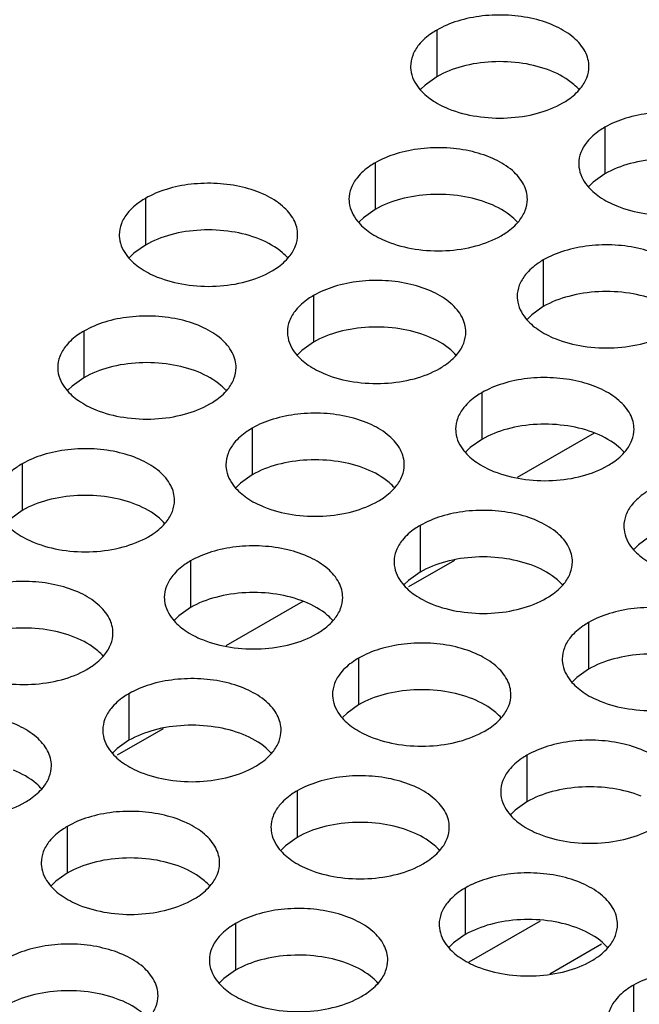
# Model space of a CAD drawing. Header units: inches. Extents: x 0 to 34, y 0 to 22.
# Tile 121 of 155: x 16.908 to 17.082, y 19.734 to 20.01. Entities that reach past the tile are written whole.
import ezdxf

# ---------------------------------------------------------------- set-up
doc = ezdxf.new("R2010")
doc.units = ezdxf.units.IN
doc.header["$LTSCALE"] = 1.87
doc.header["$MEASUREMENT"] = 0
doc.layers.get('0').update_dxf_attribs({"linetype": 'CONTINUOUS'})
doc.layers.add('02___PRT_ALL_AXES', color=7, linetype='CONTINUOUS')

msp = doc.modelspace()

# ---------------------------------------------------------------- linework, layer by layer
at = {"color": 3, "linetype": 'CONTINUOUS'}
for p, q in [((17.0693, 19.89384), (17.04767, 19.88136)), ((16.98765, 19.8467), (16.96602, 19.83421))]:
    msp.add_line(p, q, dxfattribs=at)
at = {"color": 7, "linetype": 'CONTINUOUS'}
for p, q in [((17.03015, 19.85818), (17.01727, 19.85073)), ((16.94851, 19.81103), (16.93562, 19.80359)), ((17.03422, 19.74567), (17.05422, 19.75722)), ((17.05683, 19.7424), (17.07138, 19.7508))]:
    msp.add_line(p, q, dxfattribs=at)
at = {"layer": '02___PRT_ALL_AXES', "color": 7, "linetype": 'CONTINUOUS'}
for p, q in [((17.02514, 20.00673), (17.02514, 19.99367)), ((17.02514, 19.99367), (17.02189, 19.99135)), ((17.02189, 19.99135), (17.02067, 19.99016)), ((17.07228, 19.97952), (17.07228, 19.96645)), ((17.00789, 19.96955), (17.00789, 19.95649)), ((17.07228, 19.96645), (17.06903, 19.96414)), ((17.06903, 19.96414), (17.06781, 19.96295)), ((16.94349, 19.95959), (16.94349, 19.94653)), ((17.00789, 19.95649), (17.00463, 19.95417)), ((17.00463, 19.95417), (17.00342, 19.95298)), ((16.94349, 19.94653), (16.94024, 19.94421)), ((16.94024, 19.94421), (16.93902, 19.94302)), ((17.05503, 19.94233), (17.05503, 19.92927)), ((16.99063, 19.93237), (16.99063, 19.91931)), ((17.05503, 19.92927), (17.05177, 19.92695)), ((17.05177, 19.92695), (17.05056, 19.92576)), ((16.92624, 19.92241), (16.92624, 19.90935)), ((16.99063, 19.91931), (16.98738, 19.91699)), ((16.98738, 19.91699), (16.98617, 19.9158)), ((16.92298, 19.90703), (16.92177, 19.90584)), ((16.92624, 19.90935), (16.92298, 19.90703)), ((17.03777, 19.90515), (17.03777, 19.89209)), ((16.97338, 19.89519), (16.97338, 19.88213)), ((17.03777, 19.89209), (17.03452, 19.88977)), ((17.03452, 19.88977), (17.03331, 19.88858)), ((16.90898, 19.88523), (16.90898, 19.87217)), ((16.97338, 19.88213), (16.97012, 19.87981)), ((16.97012, 19.87981), (16.96891, 19.87862)), ((16.90898, 19.87217), (16.90573, 19.86985)), ((17.02052, 19.86797), (17.02052, 19.85491)), ((17.08491, 19.86487), (17.08166, 19.86256)), ((17.08166, 19.86256), (17.08045, 19.86136)), ((16.95612, 19.85801), (16.95612, 19.84495)), ((17.02052, 19.85491), (17.01726, 19.85259)), ((17.01726, 19.85259), (17.01605, 19.8514)), ((16.95612, 19.84495), (16.95287, 19.84263)), ((16.95287, 19.84263), (16.95166, 19.84144)), ((17.06766, 19.84075), (17.06766, 19.82769)), ((17.00326, 19.83079), (17.00326, 19.81773)), ((17.06766, 19.82769), (17.0644, 19.82537)), ((17.0644, 19.82537), (17.06319, 19.82418)), ((16.93887, 19.82083), (16.93887, 19.80777)), ((17.00326, 19.81773), (17.00001, 19.81541)), ((17.00001, 19.81541), (16.9988, 19.81422)), ((16.93887, 19.80777), (16.93561, 19.80545)), ((16.93561, 19.80545), (16.9344, 19.80426)), ((17.0504, 19.80357), (17.0504, 19.79051)), ((16.98601, 19.79361), (16.98601, 19.78055)), ((17.04715, 19.78819), (17.04594, 19.787)), ((17.0504, 19.79051), (17.04715, 19.78819)), ((16.92161, 19.78365), (16.92161, 19.77059)), ((16.98601, 19.78055), (16.98275, 19.77823)), ((16.98275, 19.77823), (16.98154, 19.77704)), ((16.92161, 19.77059), (16.91836, 19.76827)), ((16.91836, 19.76827), (16.91715, 19.76708)), ((17.03315, 19.76639), (17.03315, 19.75333)), ((16.96875, 19.75643), (16.96875, 19.74337)), ((17.03315, 19.75333), (17.02989, 19.75101)), ((17.02989, 19.75101), (17.02868, 19.74982)), ((16.96875, 19.74337), (16.9655, 19.74105)), ((16.9655, 19.74105), (16.96429, 19.73986)), ((17.08029, 19.73917), (17.08029, 19.72611))]:
    msp.add_line(p, q, dxfattribs=at)
at = {"layer": '02___PRT_ALL_AXES', "color": 3, "linetype": 'CONTINUOUS'}
for points, knots in [([(17.06782, 19.99652), (17.06782, 19.99723), (17.06763, 19.99869), (17.06648, 20.0016), (17.06355, 20.00496), (17.05853, 20.00801), (17.05227, 20.01011), (17.04524, 20.0111), (17.03801, 20.0109), (17.03118, 20.00953), (17.02699, 20.0078), (17.02514, 20.00673)], [0, 0, 0, 0, 0.042883, 0.087524, 0.186914, 0.304219, 0.43794, 0.582356, 0.729558, 0.871282, 1, 1, 1, 1]), ([(17.02514, 20.00673), (17.02464, 20.00644), (17.02281, 20.0053), (17.02115, 20.00386), (17.02016, 20.00263)], [0, 0, 0, 0, 0.268123, 1, 1, 1, 1]), ([(17.02016, 20.00263), (17.01944, 20.00173), (17.01826, 19.99982), (17.01782, 19.99759), (17.01782, 19.99654)], [0, 0, 0, 0, 0.520681, 1, 1, 1, 1]), ([(17.01782, 19.99654), (17.01782, 19.99622), (17.01789, 19.99493), (17.01826, 19.99367), (17.01867, 19.99279)], [0, 0, 0, 0, 0.245663, 1, 1, 1, 1]), ([(17.06548, 19.99043), (17.0662, 19.99132), (17.06737, 19.99324), (17.06782, 19.99546), (17.06782, 19.99652)], [0, 0, 0, 0, 0.520681, 1, 1, 1, 1]), ([(17.01867, 19.99279), (17.01906, 19.99195), (17.02044, 19.98981), (17.02375, 19.98694), (17.0268, 19.98538), (17.02848, 19.9847)], [0, 0, 0, 0, 0.215502, 0.580331, 1, 1, 1, 1]), ([(17.0605, 19.98632), (17.061, 19.98661), (17.06282, 19.98776), (17.06448, 19.9892), (17.06548, 19.99043)], [0, 0, 0, 0, 0.268123, 1, 1, 1, 1]), ([(17.02848, 19.9847), (17.031, 19.98368), (17.03648, 19.98227), (17.04495, 19.98186), (17.05319, 19.98308), (17.05828, 19.98504), (17.0605, 19.98632)], [0, 0, 0, 0, 0.247189, 0.509885, 0.767301, 1, 1, 1, 1]), ([(17.11496, 19.9693), (17.11496, 19.97001), (17.11477, 19.97147), (17.11362, 19.97438), (17.11069, 19.97774), (17.10567, 19.98079), (17.09941, 19.98289), (17.09238, 19.98388), (17.08515, 19.98368), (17.07832, 19.98231), (17.07413, 19.98058), (17.07228, 19.97952)], [0, 0, 0, 0, 0.042883, 0.087524, 0.186914, 0.304219, 0.43794, 0.582356, 0.729558, 0.871282, 1, 1, 1, 1]), ([(17.07228, 19.97952), (17.07178, 19.97923), (17.06995, 19.97808), (17.06829, 19.97664), (17.0673, 19.97541)], [0, 0, 0, 0, 0.268123, 1, 1, 1, 1]), ([(17.05056, 19.95934), (17.05056, 19.96005), (17.05037, 19.96151), (17.04922, 19.96442), (17.0463, 19.96778), (17.04128, 19.97083), (17.03501, 19.97293), (17.02798, 19.97391), (17.02076, 19.97372), (17.01393, 19.97235), (17.00974, 19.97062), (17.00789, 19.96955)], [0, 0, 0, 0, 0.042883, 0.087524, 0.186914, 0.304219, 0.43794, 0.582356, 0.729558, 0.871282, 1, 1, 1, 1]), ([(17.0673, 19.97541), (17.06658, 19.97452), (17.0654, 19.9726), (17.06496, 19.97038), (17.06496, 19.96932)], [0, 0, 0, 0, 0.520681, 1, 1, 1, 1]), ([(17.00789, 19.96955), (17.00738, 19.96926), (17.00556, 19.96812), (17.0039, 19.96667), (17.00291, 19.96545)], [0, 0, 0, 0, 0.268123, 1, 1, 1, 1]), ([(17.06496, 19.96932), (17.06496, 19.969), (17.06503, 19.96772), (17.0654, 19.96645), (17.06581, 19.96557)], [0, 0, 0, 0, 0.245663, 1, 1, 1, 1]), ([(17.00291, 19.96545), (17.00218, 19.96455), (17.00101, 19.96264), (17.00056, 19.96041), (17.00056, 19.95936)], [0, 0, 0, 0, 0.520681, 1, 1, 1, 1]), ([(17.06581, 19.96557), (17.0662, 19.96473), (17.06758, 19.9626), (17.07089, 19.95972), (17.07394, 19.95816), (17.07562, 19.95748)], [0, 0, 0, 0, 0.215502, 0.580331, 1, 1, 1, 1]), ([(16.98617, 19.94937), (16.98617, 19.95009), (16.98598, 19.95155), (16.98483, 19.95446), (16.9819, 19.95782), (16.97688, 19.96087), (16.97062, 19.96297), (16.96359, 19.96395), (16.95636, 19.96376), (16.94953, 19.96239), (16.94534, 19.96066), (16.94349, 19.95959)], [0, 0, 0, 0, 0.042883, 0.087524, 0.186914, 0.304219, 0.43794, 0.582356, 0.729558, 0.871282, 1, 1, 1, 1]), ([(16.94349, 19.95959), (16.94299, 19.9593), (16.94116, 19.95815), (16.9395, 19.95671), (16.93851, 19.95548)], [0, 0, 0, 0, 0.268123, 1, 1, 1, 1]), ([(17.00056, 19.95936), (17.00056, 19.95904), (17.00064, 19.95775), (17.00101, 19.95649), (17.00141, 19.95561)], [0, 0, 0, 0, 0.245663, 1, 1, 1, 1]), ([(17.04822, 19.95325), (17.04894, 19.95414), (17.05012, 19.95606), (17.05056, 19.95828), (17.05056, 19.95934)], [0, 0, 0, 0, 0.520681, 1, 1, 1, 1]), ([(17.07562, 19.95748), (17.07814, 19.95647), (17.08362, 19.95506), (17.09209, 19.95465), (17.10033, 19.95587), (17.10542, 19.95782), (17.10764, 19.9591)], [0, 0, 0, 0, 0.247189, 0.509885, 0.767301, 1, 1, 1, 1]), ([(16.93851, 19.95548), (16.93779, 19.95459), (16.93661, 19.95267), (16.93617, 19.95045), (16.93617, 19.94939)], [0, 0, 0, 0, 0.520681, 1, 1, 1, 1]), ([(17.00141, 19.95561), (17.00181, 19.95477), (17.00319, 19.95263), (17.0065, 19.94976), (17.00954, 19.9482), (17.01122, 19.94752)], [0, 0, 0, 0, 0.215502, 0.580331, 1, 1, 1, 1]), ([(17.04324, 19.94914), (17.04374, 19.94943), (17.04557, 19.95058), (17.04723, 19.95202), (17.04822, 19.95325)], [0, 0, 0, 0, 0.268123, 1, 1, 1, 1]), ([(16.93617, 19.94939), (16.93617, 19.94908), (16.93624, 19.94779), (16.93661, 19.94653), (16.93702, 19.94565)], [0, 0, 0, 0, 0.245663, 1, 1, 1, 1]), ([(16.98383, 19.94328), (16.98455, 19.94418), (16.98572, 19.94609), (16.98617, 19.94832), (16.98617, 19.94937)], [0, 0, 0, 0, 0.520681, 1, 1, 1, 1]), ([(17.01122, 19.94752), (17.01374, 19.9465), (17.01922, 19.94509), (17.0277, 19.94468), (17.03593, 19.9459), (17.04103, 19.94786), (17.04324, 19.94914)], [0, 0, 0, 0, 0.247189, 0.509885, 0.767301, 1, 1, 1, 1]), ([(16.93702, 19.94565), (16.93741, 19.9448), (16.93879, 19.94267), (16.9421, 19.9398), (16.94515, 19.93824), (16.94683, 19.93756)], [0, 0, 0, 0, 0.215502, 0.580331, 1, 1, 1, 1]), ([(17.0977, 19.93212), (17.0977, 19.93283), (17.09751, 19.93429), (17.09636, 19.9372), (17.09344, 19.94056), (17.08842, 19.94361), (17.08215, 19.94571), (17.07512, 19.9467), (17.0679, 19.9465), (17.06107, 19.94513), (17.05688, 19.9434), (17.05503, 19.94233)], [0, 0, 0, 0, 0.042883, 0.087524, 0.186914, 0.304219, 0.43794, 0.582356, 0.729558, 0.871282, 1, 1, 1, 1]), ([(16.97885, 19.93918), (16.97935, 19.93947), (16.98117, 19.94061), (16.98283, 19.94206), (16.98383, 19.94328)], [0, 0, 0, 0, 0.268123, 1, 1, 1, 1]), ([(17.05503, 19.94233), (17.05452, 19.94205), (17.0527, 19.9409), (17.05104, 19.93946), (17.05005, 19.93823)], [0, 0, 0, 0, 0.268123, 1, 1, 1, 1]), ([(16.94683, 19.93756), (16.94935, 19.93654), (16.95483, 19.93513), (16.9633, 19.93472), (16.97154, 19.93594), (16.97663, 19.9379), (16.97885, 19.93918)], [0, 0, 0, 0, 0.247189, 0.509885, 0.767301, 1, 1, 1, 1]), ([(17.05005, 19.93823), (17.04932, 19.93733), (17.04815, 19.93542), (17.0477, 19.9332), (17.0477, 19.93214)], [0, 0, 0, 0, 0.520681, 1, 1, 1, 1]), ([(17.03331, 19.92216), (17.03331, 19.92287), (17.03312, 19.92433), (17.03197, 19.92724), (17.02904, 19.9306), (17.02402, 19.93365), (17.01776, 19.93575), (17.01073, 19.93673), (17.0035, 19.93654), (16.99667, 19.93517), (16.99248, 19.93344), (16.99063, 19.93237)], [0, 0, 0, 0, 0.042883, 0.087524, 0.186914, 0.304219, 0.43794, 0.582356, 0.729558, 0.871282, 1, 1, 1, 1]), ([(16.99063, 19.93237), (16.99013, 19.93208), (16.9883, 19.93094), (16.98664, 19.92949), (16.98565, 19.92827)], [0, 0, 0, 0, 0.268123, 1, 1, 1, 1]), ([(17.0477, 19.93214), (17.0477, 19.93182), (17.04778, 19.93054), (17.04815, 19.92927), (17.04856, 19.92839)], [0, 0, 0, 0, 0.245663, 1, 1, 1, 1]), ([(16.96891, 19.91219), (16.96891, 19.9129), (16.96872, 19.91436), (16.96757, 19.91728), (16.96465, 19.92064), (16.95963, 19.92369), (16.95336, 19.92579), (16.94633, 19.92677), (16.93911, 19.92657), (16.93228, 19.92521), (16.92809, 19.92348), (16.92624, 19.92241)], [0, 0, 0, 0, 0.042883, 0.087524, 0.186914, 0.304219, 0.43794, 0.582356, 0.729558, 0.871282, 1, 1, 1, 1]), ([(16.98565, 19.92827), (16.98493, 19.92737), (16.98375, 19.92546), (16.98331, 19.92323), (16.98331, 19.92217)], [0, 0, 0, 0, 0.520681, 1, 1, 1, 1]), ([(17.04856, 19.92839), (17.04895, 19.92755), (17.05033, 19.92542), (17.05364, 19.92254), (17.05668, 19.92098), (17.05836, 19.9203)], [0, 0, 0, 0, 0.215502, 0.580331, 1, 1, 1, 1]), ([(16.92624, 19.92241), (16.92573, 19.92212), (16.92391, 19.92097), (16.92225, 19.91953), (16.92126, 19.9183)], [0, 0, 0, 0, 0.268123, 1, 1, 1, 1]), ([(16.98331, 19.92217), (16.98331, 19.92186), (16.98338, 19.92057), (16.98375, 19.91931), (16.98416, 19.91843)], [0, 0, 0, 0, 0.245663, 1, 1, 1, 1]), ([(17.03097, 19.91606), (17.03169, 19.91696), (17.03286, 19.91887), (17.03331, 19.9211), (17.03331, 19.92216)], [0, 0, 0, 0, 0.520681, 1, 1, 1, 1]), ([(17.05836, 19.9203), (17.06088, 19.91929), (17.06636, 19.91787), (17.07484, 19.91747), (17.08307, 19.91868), (17.08817, 19.92064), (17.09038, 19.92192)], [0, 0, 0, 0, 0.247189, 0.509885, 0.767301, 1, 1, 1, 1]), ([(16.92126, 19.9183), (16.92053, 19.91741), (16.91936, 19.91549), (16.91891, 19.91327), (16.91891, 19.91221)], [0, 0, 0, 0, 0.520681, 1, 1, 1, 1]), ([(16.98416, 19.91843), (16.98455, 19.91758), (16.98593, 19.91545), (16.98924, 19.91258), (16.99229, 19.91102), (16.99397, 19.91034)], [0, 0, 0, 0, 0.215502, 0.580331, 1, 1, 1, 1]), ([(17.02599, 19.91196), (17.02649, 19.91225), (17.02831, 19.9134), (17.02997, 19.91484), (17.03097, 19.91606)], [0, 0, 0, 0, 0.268123, 1, 1, 1, 1]), ([(16.91891, 19.91221), (16.91891, 19.9119), (16.91899, 19.91061), (16.91936, 19.90935), (16.91977, 19.90847)], [0, 0, 0, 0, 0.245663, 1, 1, 1, 1]), ([(16.96657, 19.9061), (16.96729, 19.907), (16.96847, 19.90891), (16.96891, 19.91113), (16.96891, 19.91219)], [0, 0, 0, 0, 0.520681, 1, 1, 1, 1]), ([(16.99397, 19.91034), (16.99649, 19.90932), (17.00197, 19.90791), (17.01044, 19.9075), (17.01868, 19.90872), (17.02377, 19.91068), (17.02599, 19.91196)], [0, 0, 0, 0, 0.247189, 0.509885, 0.767301, 1, 1, 1, 1]), ([(16.91977, 19.90847), (16.92016, 19.90762), (16.92154, 19.90549), (16.92485, 19.90262), (16.92789, 19.90106), (16.92957, 19.90038)], [0, 0, 0, 0, 0.215502, 0.580331, 1, 1, 1, 1]), ([(17.08045, 19.89494), (17.08045, 19.89565), (17.08026, 19.89711), (17.07911, 19.90002), (17.07618, 19.90338), (17.07116, 19.90643), (17.0649, 19.90853), (17.05787, 19.90952), (17.05064, 19.90932), (17.04381, 19.90795), (17.03962, 19.90622), (17.03777, 19.90515)], [0, 0, 0, 0, 0.042883, 0.087524, 0.186914, 0.304219, 0.43794, 0.582356, 0.729558, 0.871282, 1, 1, 1, 1]), ([(16.96159, 19.902), (16.96209, 19.90229), (16.96392, 19.90343), (16.96558, 19.90487), (16.96657, 19.9061)], [0, 0, 0, 0, 0.268123, 1, 1, 1, 1]), ([(17.03777, 19.90515), (17.03727, 19.90486), (17.03544, 19.90372), (17.03378, 19.90228), (17.03279, 19.90105)], [0, 0, 0, 0, 0.268123, 1, 1, 1, 1]), ([(16.92957, 19.90038), (16.93209, 19.89936), (16.93757, 19.89795), (16.94605, 19.89754), (16.95428, 19.89876), (16.95938, 19.90072), (16.96159, 19.902)], [0, 0, 0, 0, 0.247189, 0.509885, 0.767301, 1, 1, 1, 1]), ([(17.01605, 19.88497), (17.01605, 19.88569), (17.01586, 19.88715), (17.01471, 19.89006), (17.01179, 19.89342), (17.00677, 19.89647), (17.0005, 19.89857), (16.99347, 19.89955), (16.98625, 19.89936), (16.97942, 19.89799), (16.97523, 19.89626), (16.97338, 19.89519)], [0, 0, 0, 0, 0.042883, 0.087524, 0.186914, 0.304219, 0.43794, 0.582356, 0.729558, 0.871282, 1, 1, 1, 1]), ([(17.03279, 19.90105), (17.03207, 19.90015), (17.03089, 19.89824), (17.03045, 19.89601), (17.03045, 19.89496)], [0, 0, 0, 0, 0.520681, 1, 1, 1, 1]), ([(16.97338, 19.89519), (16.97287, 19.8949), (16.97105, 19.89375), (16.96939, 19.89231), (16.9684, 19.89108)], [0, 0, 0, 0, 0.268123, 1, 1, 1, 1]), ([(17.03045, 19.89496), (17.03045, 19.89464), (17.03052, 19.89335), (17.03089, 19.89209), (17.0313, 19.89121)], [0, 0, 0, 0, 0.245663, 1, 1, 1, 1]), ([(17.07811, 19.88885), (17.07883, 19.88974), (17.08, 19.89166), (17.08045, 19.89388), (17.08045, 19.89494)], [0, 0, 0, 0, 0.520681, 1, 1, 1, 1]), ([(16.9684, 19.89108), (16.96767, 19.89019), (16.9665, 19.88827), (16.96606, 19.88605), (16.96605, 19.88499)], [0, 0, 0, 0, 0.520681, 1, 1, 1, 1]), ([(17.0313, 19.89121), (17.03169, 19.89037), (17.03307, 19.88823), (17.03638, 19.88536), (17.03943, 19.8838), (17.04111, 19.88312)], [0, 0, 0, 0, 0.215502, 0.580331, 1, 1, 1, 1]), ([(16.95166, 19.87501), (16.95166, 19.87572), (16.95147, 19.87718), (16.95032, 19.88009), (16.94739, 19.88346), (16.94237, 19.8865), (16.93611, 19.8886), (16.92908, 19.88959), (16.92185, 19.88939), (16.91502, 19.88803), (16.91083, 19.8863), (16.90898, 19.88523)], [0, 0, 0, 0, 0.042883, 0.087524, 0.186914, 0.304219, 0.43794, 0.582356, 0.729558, 0.871282, 1, 1, 1, 1]), ([(17.07313, 19.88474), (17.07363, 19.88503), (17.07545, 19.88618), (17.07711, 19.88762), (17.07811, 19.88885)], [0, 0, 0, 0, 0.268123, 1, 1, 1, 1]), ([(16.90898, 19.88523), (16.90848, 19.88494), (16.90665, 19.88379), (16.90499, 19.88235), (16.904, 19.88112)], [0, 0, 0, 0, 0.268123, 1, 1, 1, 1]), ([(16.96605, 19.88499), (16.96605, 19.88468), (16.96613, 19.88339), (16.9665, 19.88213), (16.96691, 19.88125)], [0, 0, 0, 0, 0.245663, 1, 1, 1, 1]), ([(17.01371, 19.87888), (17.01443, 19.87978), (17.01561, 19.88169), (17.01605, 19.88392), (17.01605, 19.88497)], [0, 0, 0, 0, 0.520681, 1, 1, 1, 1]), ([(17.04111, 19.88312), (17.04363, 19.8821), (17.04911, 19.88069), (17.05758, 19.88028), (17.06582, 19.8815), (17.07091, 19.88346), (17.07313, 19.88474)], [0, 0, 0, 0, 0.247189, 0.509885, 0.767301, 1, 1, 1, 1]), ([(16.96691, 19.88125), (16.9673, 19.8804), (16.96868, 19.87827), (16.97199, 19.8754), (16.97503, 19.87384), (16.97671, 19.87316)], [0, 0, 0, 0, 0.215502, 0.580331, 1, 1, 1, 1]), ([(17.00873, 19.87478), (17.00923, 19.87507), (17.01106, 19.87621), (17.01272, 19.87766), (17.01371, 19.87888)], [0, 0, 0, 0, 0.268123, 1, 1, 1, 1]), ([(17.08491, 19.87794), (17.08441, 19.87765), (17.08258, 19.8765), (17.08092, 19.87506), (17.07993, 19.87383)], [0, 0, 0, 0, 0.268123, 1, 1, 1, 1]), ([(16.94932, 19.86892), (16.95004, 19.86982), (16.95121, 19.87173), (16.95166, 19.87395), (16.95166, 19.87501)], [0, 0, 0, 0, 0.520681, 1, 1, 1, 1]), ([(16.97671, 19.87316), (16.97923, 19.87214), (16.98472, 19.87073), (16.99319, 19.87032), (17.00142, 19.87154), (17.00652, 19.8735), (17.00873, 19.87478)], [0, 0, 0, 0, 0.247189, 0.509885, 0.767301, 1, 1, 1, 1]), ([(17.07993, 19.87383), (17.07921, 19.87294), (17.07803, 19.87102), (17.07759, 19.8688), (17.07759, 19.86774)], [0, 0, 0, 0, 0.520681, 1, 1, 1, 1]), ([(16.90251, 19.87129), (16.9029, 19.87044), (16.90428, 19.86831), (16.90759, 19.86544), (16.91064, 19.86388), (16.91232, 19.8632)], [0, 0, 0, 0, 0.215502, 0.580331, 1, 1, 1, 1]), ([(17.06319, 19.85776), (17.06319, 19.85847), (17.06301, 19.85993), (17.06185, 19.86284), (17.05893, 19.8662), (17.05391, 19.86925), (17.04764, 19.87135), (17.04062, 19.87233), (17.03339, 19.87214), (17.02656, 19.87077), (17.02237, 19.86904), (17.02052, 19.86797)], [0, 0, 0, 0, 0.042883, 0.087524, 0.186914, 0.304219, 0.43794, 0.582356, 0.729558, 0.871282, 1, 1, 1, 1]), ([(16.94434, 19.86481), (16.94484, 19.8651), (16.94666, 19.86625), (16.94832, 19.86769), (16.94932, 19.86892)], [0, 0, 0, 0, 0.268123, 1, 1, 1, 1]), ([(17.02052, 19.86797), (17.02002, 19.86768), (17.01819, 19.86654), (17.01653, 19.86509), (17.01554, 19.86387)], [0, 0, 0, 0, 0.268123, 1, 1, 1, 1]), ([(17.07759, 19.86774), (17.07759, 19.86742), (17.07766, 19.86614), (17.07803, 19.86487), (17.07844, 19.86399)], [0, 0, 0, 0, 0.245663, 1, 1, 1, 1]), ([(16.91232, 19.8632), (16.91484, 19.86218), (16.92032, 19.86077), (16.92879, 19.86036), (16.93703, 19.86158), (16.94212, 19.86354), (16.94434, 19.86481)], [0, 0, 0, 0, 0.247189, 0.509885, 0.767301, 1, 1, 1, 1]), ([(17.01554, 19.86387), (17.01481, 19.86297), (17.01364, 19.86106), (17.0132, 19.85883), (17.0132, 19.85778)], [0, 0, 0, 0, 0.520681, 1, 1, 1, 1]), ([(17.07844, 19.86399), (17.07883, 19.86315), (17.08021, 19.86102), (17.08352, 19.85814), (17.08657, 19.85658), (17.08825, 19.8559)], [0, 0, 0, 0, 0.215502, 0.580331, 1, 1, 1, 1]), ([(16.9988, 19.84779), (16.9988, 19.84851), (16.99861, 19.84997), (16.99746, 19.85288), (16.99454, 19.85624), (16.98951, 19.85929), (16.98325, 19.86139), (16.97622, 19.86237), (16.96899, 19.86218), (16.96216, 19.86081), (16.95797, 19.85908), (16.95612, 19.85801)], [0, 0, 0, 0, 0.042883, 0.087524, 0.186914, 0.304219, 0.43794, 0.582356, 0.729558, 0.871282, 1, 1, 1, 1]), ([(16.95612, 19.85801), (16.95562, 19.85772), (16.95379, 19.85657), (16.95213, 19.85513), (16.95114, 19.8539)], [0, 0, 0, 0, 0.268123, 1, 1, 1, 1]), ([(17.0132, 19.85778), (17.01319, 19.85746), (17.01327, 19.85617), (17.01364, 19.85491), (17.01405, 19.85403)], [0, 0, 0, 0, 0.245663, 1, 1, 1, 1]), ([(17.06085, 19.85167), (17.06157, 19.85256), (17.06275, 19.85448), (17.06319, 19.8567), (17.06319, 19.85776)], [0, 0, 0, 0, 0.520681, 1, 1, 1, 1]), ([(16.9344, 19.83783), (16.9344, 19.83854), (16.93421, 19.84), (16.93306, 19.84291), (16.93014, 19.84627), (16.92512, 19.84932), (16.91885, 19.85142), (16.91183, 19.85241), (16.9046, 19.85221), (16.89777, 19.85084), (16.89358, 19.84912), (16.89173, 19.84805)], [0, 0, 0, 0, 0.042883, 0.087524, 0.186914, 0.304219, 0.43794, 0.582356, 0.729558, 0.871282, 1, 1, 1, 1]), ([(16.95114, 19.8539), (16.95042, 19.85301), (16.94924, 19.85109), (16.9488, 19.84887), (16.9488, 19.84781)], [0, 0, 0, 0, 0.520681, 1, 1, 1, 1]), ([(17.01405, 19.85403), (17.01444, 19.85318), (17.01582, 19.85105), (17.01913, 19.84818), (17.02217, 19.84662), (17.02385, 19.84594)], [0, 0, 0, 0, 0.215502, 0.580331, 1, 1, 1, 1]), ([(17.05587, 19.84756), (17.05637, 19.84785), (17.0582, 19.849), (17.05986, 19.85044), (17.06085, 19.85167)], [0, 0, 0, 0, 0.268123, 1, 1, 1, 1]), ([(16.9488, 19.84781), (16.9488, 19.8475), (16.94887, 19.84621), (16.94924, 19.84495), (16.94965, 19.84407)], [0, 0, 0, 0, 0.245663, 1, 1, 1, 1]), ([(16.99646, 19.8417), (16.99718, 19.8426), (16.99835, 19.84451), (16.9988, 19.84674), (16.9988, 19.84779)], [0, 0, 0, 0, 0.520681, 1, 1, 1, 1]), ([(17.02385, 19.84594), (17.02637, 19.84492), (17.03186, 19.84351), (17.04033, 19.8431), (17.04856, 19.84432), (17.05366, 19.84628), (17.05587, 19.84756)], [0, 0, 0, 0, 0.247189, 0.509885, 0.767301, 1, 1, 1, 1]), ([(16.94965, 19.84407), (16.95004, 19.84322), (16.95142, 19.84109), (16.95473, 19.83822), (16.95778, 19.83666), (16.95946, 19.83598)], [0, 0, 0, 0, 0.215502, 0.580331, 1, 1, 1, 1]), ([(17.11033, 19.83054), (17.11033, 19.83125), (17.11015, 19.83271), (17.10899, 19.83562), (17.10607, 19.83898), (17.10105, 19.84203), (17.09478, 19.84413), (17.08776, 19.84512), (17.08053, 19.84492), (17.0737, 19.84355), (17.06951, 19.84182), (17.06766, 19.84075)], [0, 0, 0, 0, 0.042883, 0.087524, 0.186914, 0.304219, 0.43794, 0.582356, 0.729558, 0.871282, 1, 1, 1, 1]), ([(16.99148, 19.8376), (16.99198, 19.83789), (16.9938, 19.83903), (16.99546, 19.84048), (16.99646, 19.8417)], [0, 0, 0, 0, 0.268123, 1, 1, 1, 1]), ([(17.06766, 19.84075), (17.06716, 19.84047), (17.06533, 19.83932), (17.06367, 19.83788), (17.06268, 19.83665)], [0, 0, 0, 0, 0.268123, 1, 1, 1, 1]), ([(16.93206, 19.83174), (16.93278, 19.83263), (16.93396, 19.83455), (16.9344, 19.83677), (16.9344, 19.83783)], [0, 0, 0, 0, 0.520681, 1, 1, 1, 1]), ([(16.95946, 19.83598), (16.96198, 19.83496), (16.96746, 19.83355), (16.97593, 19.83314), (16.98417, 19.83436), (16.98926, 19.83632), (16.99148, 19.8376)], [0, 0, 0, 0, 0.247189, 0.509885, 0.767301, 1, 1, 1, 1]), ([(17.04594, 19.82058), (17.04594, 19.82129), (17.04575, 19.82275), (17.0446, 19.82566), (17.04168, 19.82902), (17.03666, 19.83207), (17.03039, 19.83417), (17.02336, 19.83515), (17.01613, 19.83496), (17.0093, 19.83359), (17.00511, 19.83186), (17.00326, 19.83079)], [0, 0, 0, 0, 0.042883, 0.087524, 0.186914, 0.304219, 0.43794, 0.582356, 0.729558, 0.871282, 1, 1, 1, 1]), ([(17.06268, 19.83665), (17.06195, 19.83575), (17.06078, 19.83384), (17.06034, 19.83162), (17.06034, 19.83056)], [0, 0, 0, 0, 0.520681, 1, 1, 1, 1]), ([(16.92708, 19.82763), (16.92758, 19.82792), (16.92941, 19.82907), (16.93107, 19.83051), (16.93206, 19.83174)], [0, 0, 0, 0, 0.268123, 1, 1, 1, 1]), ([(17.00326, 19.83079), (17.00276, 19.8305), (17.00094, 19.82936), (16.99927, 19.82791), (16.99828, 19.82669)], [0, 0, 0, 0, 0.268123, 1, 1, 1, 1]), ([(17.06034, 19.83056), (17.06034, 19.83024), (17.06041, 19.82896), (17.06078, 19.82769), (17.06119, 19.82681)], [0, 0, 0, 0, 0.245663, 1, 1, 1, 1]), ([(16.89506, 19.82602), (16.89758, 19.825), (16.90307, 19.82359), (16.91154, 19.82318), (16.91977, 19.8244), (16.92487, 19.82636), (16.92708, 19.82763)], [0, 0, 0, 0, 0.247189, 0.509885, 0.767301, 1, 1, 1, 1]), ([(17.06119, 19.82681), (17.06158, 19.82597), (17.06296, 19.82384), (17.06627, 19.82096), (17.06931, 19.8194), (17.071, 19.81872)], [0, 0, 0, 0, 0.215502, 0.580331, 1, 1, 1, 1]), ([(16.98154, 19.81061), (16.98154, 19.81132), (16.98136, 19.81278), (16.9802, 19.8157), (16.97728, 19.81906), (16.97226, 19.82211), (16.96599, 19.82421), (16.95897, 19.82519), (16.95174, 19.82499), (16.94491, 19.82363), (16.94072, 19.8219), (16.93887, 19.82083)], [0, 0, 0, 0, 0.042883, 0.087524, 0.186914, 0.304219, 0.43794, 0.582356, 0.729558, 0.871282, 1, 1, 1, 1]), ([(16.99828, 19.82669), (16.99756, 19.82579), (16.99638, 19.82388), (16.99594, 19.82165), (16.99594, 19.82059)], [0, 0, 0, 0, 0.520681, 1, 1, 1, 1]), ([(16.93887, 19.82083), (16.93837, 19.82054), (16.93654, 19.81939), (16.93488, 19.81795), (16.93389, 19.81672)], [0, 0, 0, 0, 0.268123, 1, 1, 1, 1]), ([(16.99594, 19.82059), (16.99594, 19.82028), (16.99601, 19.81899), (16.99638, 19.81773), (16.99679, 19.81685)], [0, 0, 0, 0, 0.245663, 1, 1, 1, 1]), ([(17.0436, 19.81448), (17.04432, 19.81538), (17.0455, 19.81729), (17.04594, 19.81952), (17.04594, 19.82058)], [0, 0, 0, 0, 0.520681, 1, 1, 1, 1]), ([(17.071, 19.81872), (17.07351, 19.81771), (17.079, 19.81629), (17.08747, 19.81589), (17.0957, 19.8171), (17.1008, 19.81906), (17.10301, 19.82034)], [0, 0, 0, 0, 0.247189, 0.509885, 0.767301, 1, 1, 1, 1]), ([(16.93389, 19.81672), (16.93316, 19.81583), (16.93199, 19.81391), (16.93155, 19.81169), (16.93155, 19.81063)], [0, 0, 0, 0, 0.520681, 1, 1, 1, 1]), ([(16.99679, 19.81685), (16.99718, 19.816), (16.99856, 19.81387), (17.00187, 19.811), (17.00492, 19.80944), (17.0066, 19.80876)], [0, 0, 0, 0, 0.215502, 0.580331, 1, 1, 1, 1]), ([(16.91715, 19.80065), (16.91715, 19.80136), (16.91696, 19.80282), (16.91581, 19.80573), (16.91289, 19.80909), (16.90786, 19.81214), (16.9016, 19.81424), (16.89457, 19.81523), (16.88734, 19.81503), (16.88051, 19.81366), (16.87632, 19.81194), (16.87447, 19.81087)], [0, 0, 0, 0, 0.042883, 0.087524, 0.186914, 0.304219, 0.43794, 0.582356, 0.729558, 0.871282, 1, 1, 1, 1]), ([(17.03862, 19.81038), (17.03912, 19.81067), (17.04094, 19.81182), (17.0426, 19.81326), (17.0436, 19.81448)], [0, 0, 0, 0, 0.268123, 1, 1, 1, 1]), ([(16.93155, 19.81063), (16.93155, 19.81032), (16.93162, 19.80903), (16.93199, 19.80777), (16.9324, 19.80689)], [0, 0, 0, 0, 0.245663, 1, 1, 1, 1]), ([(16.9792, 19.80452), (16.97992, 19.80542), (16.9811, 19.80733), (16.98154, 19.80955), (16.98154, 19.81061)], [0, 0, 0, 0, 0.520681, 1, 1, 1, 1]), ([(17.0066, 19.80876), (17.00912, 19.80774), (17.0146, 19.80633), (17.02307, 19.80592), (17.03131, 19.80714), (17.0364, 19.8091), (17.03862, 19.81038)], [0, 0, 0, 0, 0.247189, 0.509885, 0.767301, 1, 1, 1, 1]), ([(17.09308, 19.79336), (17.09308, 19.79407), (17.09289, 19.79553), (17.09174, 19.79844), (17.08882, 19.8018), (17.0838, 19.80485), (17.07753, 19.80695), (17.0705, 19.80794), (17.06328, 19.80774), (17.05644, 19.80637), (17.05225, 19.80464), (17.0504, 19.80357)], [0, 0, 0, 0, 0.042883, 0.087524, 0.186914, 0.304219, 0.43794, 0.582356, 0.729558, 0.871282, 1, 1, 1, 1]), ([(16.9324, 19.80689), (16.93279, 19.80604), (16.93417, 19.80391), (16.93748, 19.80104), (16.94052, 19.79948), (16.94221, 19.7988)], [0, 0, 0, 0, 0.215502, 0.580331, 1, 1, 1, 1]), ([(16.97422, 19.80042), (16.97472, 19.80071), (16.97655, 19.80185), (16.97821, 19.80329), (16.9792, 19.80452)], [0, 0, 0, 0, 0.268123, 1, 1, 1, 1]), ([(17.0504, 19.80357), (17.0499, 19.80328), (17.04808, 19.80214), (17.04642, 19.8007), (17.04542, 19.79947)], [0, 0, 0, 0, 0.268123, 1, 1, 1, 1]), ([(16.91481, 19.79456), (16.91553, 19.79545), (16.91671, 19.79737), (16.91715, 19.79959), (16.91715, 19.80065)], [0, 0, 0, 0, 0.520681, 1, 1, 1, 1]), ([(16.94221, 19.7988), (16.94472, 19.79778), (16.95021, 19.79637), (16.95868, 19.79596), (16.96691, 19.79718), (16.97201, 19.79914), (16.97422, 19.80042)], [0, 0, 0, 0, 0.247189, 0.509885, 0.767301, 1, 1, 1, 1]), ([(17.04542, 19.79947), (17.0447, 19.79857), (17.04352, 19.79666), (17.04308, 19.79443), (17.04308, 19.79338)], [0, 0, 0, 0, 0.520681, 1, 1, 1, 1]), ([(17.02868, 19.78339), (17.02868, 19.78411), (17.0285, 19.78557), (17.02735, 19.78848), (17.02442, 19.79184), (17.0194, 19.79489), (17.01313, 19.79699), (17.00611, 19.79797), (16.99888, 19.79778), (16.99205, 19.79641), (16.98786, 19.79468), (16.98601, 19.79361)], [0, 0, 0, 0, 0.042883, 0.087524, 0.186914, 0.304219, 0.43794, 0.582356, 0.729558, 0.871282, 1, 1, 1, 1]), ([(16.90983, 19.79045), (16.91033, 19.79074), (16.91215, 19.79189), (16.91381, 19.79333), (16.91481, 19.79456)], [0, 0, 0, 0, 0.268123, 1, 1, 1, 1]), ([(16.98601, 19.79361), (16.98551, 19.79332), (16.98368, 19.79217), (16.98202, 19.79073), (16.98103, 19.7895)], [0, 0, 0, 0, 0.268123, 1, 1, 1, 1]), ([(17.04308, 19.79338), (17.04308, 19.79306), (17.04315, 19.79177), (17.04352, 19.79051), (17.04393, 19.78963)], [0, 0, 0, 0, 0.245663, 1, 1, 1, 1]), ([(16.87781, 19.78884), (16.88033, 19.78782), (16.88581, 19.78641), (16.89428, 19.786), (16.90252, 19.78722), (16.90761, 19.78917), (16.90983, 19.79045)], [0, 0, 0, 0, 0.247189, 0.509885, 0.767301, 1, 1, 1, 1]), ([(16.98103, 19.7895), (16.9803, 19.78861), (16.97913, 19.78669), (16.97869, 19.78447), (16.97869, 19.78341)], [0, 0, 0, 0, 0.520681, 1, 1, 1, 1]), ([(17.04393, 19.78963), (17.04432, 19.78879), (17.0457, 19.78665), (17.04901, 19.78378), (17.05206, 19.78222), (17.05374, 19.78154)], [0, 0, 0, 0, 0.215502, 0.580331, 1, 1, 1, 1]), ([(16.96429, 19.77343), (16.96429, 19.77414), (16.9641, 19.7756), (16.96295, 19.77851), (16.96003, 19.78188), (16.95501, 19.78492), (16.94874, 19.78702), (16.94171, 19.78801), (16.93449, 19.78781), (16.92765, 19.78645), (16.92346, 19.78472), (16.92161, 19.78365)], [0, 0, 0, 0, 0.042883, 0.087524, 0.186914, 0.304219, 0.43794, 0.582356, 0.729558, 0.871282, 1, 1, 1, 1]), ([(16.92161, 19.78365), (16.92111, 19.78336), (16.91929, 19.78221), (16.91763, 19.78077), (16.91663, 19.77954)], [0, 0, 0, 0, 0.268123, 1, 1, 1, 1]), ([(16.97869, 19.78341), (16.97869, 19.7831), (16.97876, 19.78181), (16.97913, 19.78055), (16.97954, 19.77967)], [0, 0, 0, 0, 0.245663, 1, 1, 1, 1]), ([(17.02634, 19.7773), (17.02707, 19.7782), (17.02824, 19.78011), (17.02868, 19.78234), (17.02868, 19.78339)], [0, 0, 0, 0, 0.520681, 1, 1, 1, 1]), ([(17.05374, 19.78154), (17.05626, 19.78052), (17.06174, 19.77911), (17.07021, 19.7787), (17.07845, 19.77992), (17.08354, 19.78188), (17.08576, 19.78316)], [0, 0, 0, 0, 0.247189, 0.509885, 0.767301, 1, 1, 1, 1]), ([(16.91663, 19.77954), (16.91591, 19.77865), (16.91473, 19.77673), (16.91429, 19.77451), (16.91429, 19.77345)], [0, 0, 0, 0, 0.520681, 1, 1, 1, 1]), ([(16.97954, 19.77967), (16.97993, 19.77882), (16.98131, 19.77669), (16.98462, 19.77382), (16.98766, 19.77226), (16.98935, 19.77158)], [0, 0, 0, 0, 0.215502, 0.580331, 1, 1, 1, 1]), ([(17.02136, 19.7732), (17.02186, 19.77349), (17.02369, 19.77463), (17.02535, 19.77608), (17.02634, 19.7773)], [0, 0, 0, 0, 0.268123, 1, 1, 1, 1]), ([(16.91429, 19.77345), (16.91429, 19.77314), (16.91436, 19.77185), (16.91473, 19.77059), (16.91514, 19.76971)], [0, 0, 0, 0, 0.245663, 1, 1, 1, 1]), ([(16.96195, 19.76734), (16.96267, 19.76824), (16.96385, 19.77015), (16.96429, 19.77237), (16.96429, 19.77343)], [0, 0, 0, 0, 0.520681, 1, 1, 1, 1]), ([(16.98935, 19.77158), (16.99186, 19.77056), (16.99735, 19.76915), (17.00582, 19.76874), (17.01405, 19.76996), (17.01915, 19.77192), (17.02136, 19.7732)], [0, 0, 0, 0, 0.247189, 0.509885, 0.767301, 1, 1, 1, 1]), ([(16.91514, 19.76971), (16.91553, 19.76886), (16.91691, 19.76673), (16.92022, 19.76386), (16.92327, 19.7623), (16.92495, 19.76162)], [0, 0, 0, 0, 0.215502, 0.580331, 1, 1, 1, 1]), ([(17.07582, 19.75618), (17.07582, 19.75689), (17.07564, 19.75835), (17.07449, 19.76126), (17.07156, 19.76462), (17.06654, 19.76767), (17.06027, 19.76977), (17.05325, 19.77075), (17.04602, 19.77056), (17.03919, 19.76919), (17.035, 19.76746), (17.03315, 19.76639)], [0, 0, 0, 0, 0.042883, 0.087524, 0.186914, 0.304219, 0.43794, 0.582356, 0.729558, 0.871282, 1, 1, 1, 1]), ([(16.95697, 19.76323), (16.95747, 19.76352), (16.95929, 19.76467), (16.96095, 19.76611), (16.96195, 19.76734)], [0, 0, 0, 0, 0.268123, 1, 1, 1, 1]), ([(17.03315, 19.76639), (17.03265, 19.7661), (17.03082, 19.76496), (17.02916, 19.76351), (17.02817, 19.76229)], [0, 0, 0, 0, 0.268123, 1, 1, 1, 1]), ([(16.92495, 19.76162), (16.92747, 19.7606), (16.93295, 19.75919), (16.94142, 19.75878), (16.94966, 19.76), (16.95475, 19.76196), (16.95697, 19.76323)], [0, 0, 0, 0, 0.247189, 0.509885, 0.767301, 1, 1, 1, 1]), ([(17.01143, 19.74621), (17.01143, 19.74693), (17.01124, 19.74838), (17.01009, 19.7513), (17.00717, 19.75466), (17.00215, 19.75771), (16.99588, 19.75981), (16.98885, 19.76079), (16.98163, 19.7606), (16.9748, 19.75923), (16.9706, 19.7575), (16.96875, 19.75643)], [0, 0, 0, 0, 0.042883, 0.087524, 0.186914, 0.304219, 0.43794, 0.582356, 0.729558, 0.871282, 1, 1, 1, 1]), ([(17.02817, 19.76229), (17.02744, 19.76139), (17.02627, 19.75948), (17.02583, 19.75725), (17.02583, 19.7562)], [0, 0, 0, 0, 0.520681, 1, 1, 1, 1]), ([(16.96875, 19.75643), (16.96825, 19.75614), (16.96643, 19.75499), (16.96477, 19.75355), (16.96377, 19.75232)], [0, 0, 0, 0, 0.268123, 1, 1, 1, 1]), ([(17.02583, 19.7562), (17.02583, 19.75588), (17.0259, 19.75459), (17.02627, 19.75333), (17.02668, 19.75245)], [0, 0, 0, 0, 0.245663, 1, 1, 1, 1]), ([(17.07348, 19.75009), (17.07421, 19.75098), (17.07538, 19.7529), (17.07582, 19.75512), (17.07582, 19.75618)], [0, 0, 0, 0, 0.520681, 1, 1, 1, 1]), ([(16.96377, 19.75232), (16.96305, 19.75143), (16.96187, 19.74951), (16.96143, 19.74729), (16.96143, 19.74623)], [0, 0, 0, 0, 0.520681, 1, 1, 1, 1]), ([(17.02668, 19.75245), (17.02707, 19.7516), (17.02845, 19.74947), (17.03176, 19.7466), (17.0348, 19.74504), (17.03649, 19.74436)], [0, 0, 0, 0, 0.215502, 0.580331, 1, 1, 1, 1]), ([(16.94703, 19.73625), (16.94703, 19.73696), (16.94685, 19.73842), (16.9457, 19.74133), (16.94277, 19.74469), (16.93775, 19.74774), (16.93148, 19.74984), (16.92446, 19.75083), (16.91723, 19.75063), (16.9104, 19.74926), (16.90621, 19.74754), (16.90436, 19.74647)], [0, 0, 0, 0, 0.042883, 0.087524, 0.186914, 0.304219, 0.43794, 0.582356, 0.729558, 0.871282, 1, 1, 1, 1]), ([(17.0685, 19.74598), (17.069, 19.74627), (17.07083, 19.74742), (17.07249, 19.74886), (17.07348, 19.75009)], [0, 0, 0, 0, 0.268123, 1, 1, 1, 1]), ([(16.96143, 19.74623), (16.96143, 19.74592), (16.9615, 19.74463), (16.96187, 19.74337), (16.96228, 19.74249)], [0, 0, 0, 0, 0.245663, 1, 1, 1, 1]), ([(17.00909, 19.74012), (17.00981, 19.74102), (17.01099, 19.74293), (17.01143, 19.74516), (17.01143, 19.74621)], [0, 0, 0, 0, 0.520681, 1, 1, 1, 1]), ([(17.03649, 19.74436), (17.039, 19.74334), (17.04449, 19.74193), (17.05296, 19.74152), (17.06119, 19.74274), (17.06629, 19.7447), (17.0685, 19.74598)], [0, 0, 0, 0, 0.247189, 0.509885, 0.767301, 1, 1, 1, 1]), ([(16.96228, 19.74249), (16.96267, 19.74164), (16.96405, 19.73951), (16.96736, 19.73664), (16.97041, 19.73508), (16.97209, 19.7344)], [0, 0, 0, 0, 0.215502, 0.580331, 1, 1, 1, 1]), ([(17.12296, 19.72896), (17.12297, 19.72967), (17.12278, 19.73113), (17.12163, 19.73404), (17.1187, 19.7374), (17.11368, 19.74045), (17.10741, 19.74255), (17.10039, 19.74354), (17.09316, 19.74334), (17.08633, 19.74197), (17.08214, 19.74024), (17.08029, 19.73917)], [0, 0, 0, 0, 0.042883, 0.087524, 0.186914, 0.304219, 0.43794, 0.582356, 0.729558, 0.871282, 1, 1, 1, 1]), ([(17.00411, 19.73602), (17.00461, 19.73631), (17.00643, 19.73745), (17.0081, 19.73889), (17.00909, 19.74012)], [0, 0, 0, 0, 0.268123, 1, 1, 1, 1]), ([(17.08029, 19.73917), (17.07979, 19.73889), (17.07796, 19.73774), (17.0763, 19.7363), (17.07531, 19.73507)], [0, 0, 0, 0, 0.268123, 1, 1, 1, 1]), ([(16.94469, 19.73016), (16.94542, 19.73105), (16.94659, 19.73297), (16.94703, 19.73519), (16.94703, 19.73625)], [0, 0, 0, 0, 0.520681, 1, 1, 1, 1]), ([(16.97209, 19.7344), (16.97461, 19.73338), (16.98009, 19.73197), (16.98856, 19.73156), (16.9968, 19.73278), (17.00189, 19.73474), (17.00411, 19.73602)], [0, 0, 0, 0, 0.247189, 0.509885, 0.767301, 1, 1, 1, 1]), ([(17.07531, 19.73507), (17.07459, 19.73417), (17.07341, 19.73226), (17.07297, 19.73004), (17.07297, 19.72898)], [0, 0, 0, 0, 0.520681, 1, 1, 1, 1])]:
    msp.add_open_spline(points, degree=3, knots=knots, dxfattribs=at)
at = {"layer": '02___PRT_ALL_AXES', "color": 7, "linetype": 'CONTINUOUS'}
for points, knots in [([(17.05716, 19.99529), (17.05464, 19.99631), (17.04916, 19.99772), (17.04068, 19.99813), (17.03245, 19.99691), (17.02735, 19.99495), (17.02514, 19.99367)], [0, 0, 0, 0, 0.247189, 0.509885, 0.767301, 1, 1, 1, 1]), ([(17.06513, 19.98997), (17.06465, 19.99052), (17.06235, 19.99277), (17.05946, 19.99436), (17.05716, 19.99529)], [0, 0, 0, 0, 0.226307, 1, 1, 1, 1]), ([(17.1043, 19.96807), (17.10178, 19.96909), (17.0963, 19.9705), (17.08782, 19.97091), (17.07959, 19.96969), (17.07449, 19.96773), (17.07228, 19.96645)], [0, 0, 0, 0, 0.247189, 0.509885, 0.767301, 1, 1, 1, 1]), ([(17.0399, 19.95811), (17.03738, 19.95913), (17.0319, 19.96054), (17.02343, 19.96095), (17.01519, 19.95973), (17.0101, 19.95777), (17.00789, 19.95649)], [0, 0, 0, 0, 0.247189, 0.509885, 0.767301, 1, 1, 1, 1]), ([(17.04788, 19.95279), (17.0474, 19.95334), (17.0451, 19.95559), (17.04221, 19.95718), (17.0399, 19.95811)], [0, 0, 0, 0, 0.226307, 1, 1, 1, 1]), ([(16.97551, 19.94814), (16.97299, 19.94916), (16.96751, 19.95057), (16.95903, 19.95098), (16.9508, 19.94976), (16.9457, 19.94781), (16.94349, 19.94653)], [0, 0, 0, 0, 0.247189, 0.509885, 0.767301, 1, 1, 1, 1]), ([(16.98348, 19.94283), (16.983, 19.94337), (16.9807, 19.94563), (16.97781, 19.94721), (16.97551, 19.94814)], [0, 0, 0, 0, 0.226307, 1, 1, 1, 1]), ([(17.08704, 19.93089), (17.08452, 19.93191), (17.07904, 19.93332), (17.07057, 19.93373), (17.06233, 19.93251), (17.05724, 19.93055), (17.05503, 19.92927)], [0, 0, 0, 0, 0.247189, 0.509885, 0.767301, 1, 1, 1, 1]), ([(17.02265, 19.92093), (17.02013, 19.92194), (17.01465, 19.92336), (17.00617, 19.92376), (16.99794, 19.92255), (16.99285, 19.92059), (16.99063, 19.91931)], [0, 0, 0, 0, 0.247189, 0.509885, 0.767301, 1, 1, 1, 1]), ([(17.03062, 19.91561), (17.03015, 19.91616), (17.02784, 19.91841), (17.02495, 19.91999), (17.02265, 19.92093)], [0, 0, 0, 0, 0.226307, 1, 1, 1, 1]), ([(16.95825, 19.91096), (16.95573, 19.91198), (16.95025, 19.91339), (16.94178, 19.9138), (16.93354, 19.91258), (16.92845, 19.91062), (16.92624, 19.90935)], [0, 0, 0, 0, 0.247189, 0.509885, 0.767301, 1, 1, 1, 1]), ([(16.96623, 19.90565), (16.96575, 19.90619), (16.96345, 19.90845), (16.96056, 19.91003), (16.95825, 19.91096)], [0, 0, 0, 0, 0.226307, 1, 1, 1, 1]), ([(17.06979, 19.89371), (17.06727, 19.89473), (17.06179, 19.89614), (17.05331, 19.89655), (17.04508, 19.89533), (17.03999, 19.89337), (17.03777, 19.89209)], [0, 0, 0, 0, 0.247189, 0.509885, 0.767301, 1, 1, 1, 1]), ([(17.07776, 19.88839), (17.07729, 19.88894), (17.07498, 19.89119), (17.07209, 19.89278), (17.06979, 19.89371)], [0, 0, 0, 0, 0.226307, 1, 1, 1, 1]), ([(17.00539, 19.88375), (17.00287, 19.88476), (16.99739, 19.88617), (16.98892, 19.88658), (16.98069, 19.88536), (16.97559, 19.88341), (16.97338, 19.88213)], [0, 0, 0, 0, 0.247189, 0.509885, 0.767301, 1, 1, 1, 1]), ([(17.01337, 19.87843), (17.01289, 19.87897), (17.01059, 19.88123), (17.0077, 19.88281), (17.00539, 19.88375)], [0, 0, 0, 0, 0.226307, 1, 1, 1, 1]), ([(16.941, 19.87378), (16.93848, 19.8748), (16.933, 19.87621), (16.92452, 19.87662), (16.91629, 19.8754), (16.9112, 19.87344), (16.90898, 19.87217)], [0, 0, 0, 0, 0.247189, 0.509885, 0.767301, 1, 1, 1, 1]), ([(16.94897, 19.86846), (16.9485, 19.86901), (16.94619, 19.87126), (16.9433, 19.87285), (16.941, 19.87378)], [0, 0, 0, 0, 0.226307, 1, 1, 1, 1]), ([(17.05253, 19.85653), (17.05002, 19.85754), (17.04453, 19.85896), (17.03606, 19.85937), (17.02783, 19.85815), (17.02273, 19.85619), (17.02052, 19.85491)], [0, 0, 0, 0, 0.247189, 0.509885, 0.767301, 1, 1, 1, 1]), ([(17.06051, 19.85121), (17.06003, 19.85176), (17.05773, 19.85401), (17.05484, 19.8556), (17.05253, 19.85653)], [0, 0, 0, 0, 0.226307, 1, 1, 1, 1]), ([(16.98814, 19.84656), (16.98562, 19.84758), (16.98014, 19.84899), (16.97166, 19.8494), (16.96343, 19.84818), (16.95834, 19.84623), (16.95612, 19.84495)], [0, 0, 0, 0, 0.247189, 0.509885, 0.767301, 1, 1, 1, 1]), ([(16.99611, 19.84125), (16.99564, 19.84179), (16.99333, 19.84405), (16.99044, 19.84563), (16.98814, 19.84656)], [0, 0, 0, 0, 0.226307, 1, 1, 1, 1]), ([(16.92374, 19.8366), (16.92123, 19.83762), (16.91574, 19.83903), (16.90727, 19.83944), (16.89904, 19.83822), (16.89394, 19.83626), (16.89173, 19.83498)], [0, 0, 0, 0, 0.247189, 0.509885, 0.767301, 1, 1, 1, 1]), ([(16.93172, 19.83128), (16.93124, 19.83183), (16.92894, 19.83408), (16.92605, 19.83567), (16.92374, 19.8366)], [0, 0, 0, 0, 0.226307, 1, 1, 1, 1]), ([(17.09967, 19.82931), (17.09716, 19.83033), (17.09167, 19.83174), (17.0832, 19.83215), (17.07497, 19.83093), (17.06987, 19.82897), (17.06766, 19.82769)], [0, 0, 0, 0, 0.247189, 0.509885, 0.767301, 1, 1, 1, 1]), ([(17.03528, 19.81935), (17.03276, 19.82036), (17.02728, 19.82178), (17.01881, 19.82218), (17.01057, 19.82097), (17.00548, 19.81901), (17.00326, 19.81773)], [0, 0, 0, 0, 0.247189, 0.509885, 0.767301, 1, 1, 1, 1]), ([(17.04325, 19.81403), (17.04278, 19.81458), (17.04047, 19.81683), (17.03758, 19.81841), (17.03528, 19.81935)], [0, 0, 0, 0, 0.226307, 1, 1, 1, 1]), ([(16.97088, 19.80938), (16.96837, 19.8104), (16.96288, 19.81181), (16.95441, 19.81222), (16.94618, 19.811), (16.94108, 19.80904), (16.93887, 19.80777)], [0, 0, 0, 0, 0.247189, 0.509885, 0.767301, 1, 1, 1, 1]), ([(16.97886, 19.80407), (16.97838, 19.80461), (16.97608, 19.80687), (16.97319, 19.80845), (16.97088, 19.80938)], [0, 0, 0, 0, 0.226307, 1, 1, 1, 1]), ([(16.91446, 19.7941), (16.91399, 19.79465), (16.91168, 19.7969), (16.90879, 19.79849), (16.90649, 19.79942)], [0, 0, 0, 0, 0.226307, 1, 1, 1, 1]), ([(17.08242, 19.79213), (17.0799, 19.79315), (17.07442, 19.79456), (17.06595, 19.79497), (17.05771, 19.79375), (17.05262, 19.79179), (17.0504, 19.79051)], [0, 0, 0, 0, 0.247189, 0.509885, 0.767301, 1, 1, 1, 1]), ([(17.01802, 19.78216), (17.01551, 19.78318), (17.01002, 19.78459), (17.00155, 19.785), (16.99332, 19.78378), (16.98822, 19.78183), (16.98601, 19.78055)], [0, 0, 0, 0, 0.247189, 0.509885, 0.767301, 1, 1, 1, 1]), ([(17.026, 19.77685), (17.02552, 19.77739), (17.02322, 19.77965), (17.02033, 19.78123), (17.01802, 19.78216)], [0, 0, 0, 0, 0.226307, 1, 1, 1, 1]), ([(16.95363, 19.7722), (16.95111, 19.77322), (16.94563, 19.77463), (16.93716, 19.77504), (16.92892, 19.77382), (16.92383, 19.77186), (16.92161, 19.77059)], [0, 0, 0, 0, 0.247189, 0.509885, 0.767301, 1, 1, 1, 1]), ([(16.96161, 19.76688), (16.96113, 19.76743), (16.95882, 19.76968), (16.95593, 19.77127), (16.95363, 19.7722)], [0, 0, 0, 0, 0.226307, 1, 1, 1, 1]), ([(17.06516, 19.75495), (17.06265, 19.75596), (17.05716, 19.75738), (17.04869, 19.75779), (17.04046, 19.75657), (17.03536, 19.75461), (17.03315, 19.75333)], [0, 0, 0, 0, 0.247189, 0.509885, 0.767301, 1, 1, 1, 1]), ([(17.07314, 19.74963), (17.07266, 19.75018), (17.07036, 19.75243), (17.06747, 19.75402), (17.06516, 19.75495)], [0, 0, 0, 0, 0.226307, 1, 1, 1, 1]), ([(17.00077, 19.74498), (16.99825, 19.746), (16.99277, 19.74741), (16.9843, 19.74782), (16.97606, 19.7466), (16.97097, 19.74465), (16.96875, 19.74337)], [0, 0, 0, 0, 0.247189, 0.509885, 0.767301, 1, 1, 1, 1]), ([(17.00875, 19.73967), (17.00827, 19.74021), (17.00596, 19.74247), (17.00307, 19.74405), (17.00077, 19.74498)], [0, 0, 0, 0, 0.226307, 1, 1, 1, 1]), ([(16.93637, 19.73502), (16.93386, 19.73604), (16.92837, 19.73745), (16.9199, 19.73786), (16.91167, 19.73664), (16.90657, 19.73468), (16.90436, 19.7334)], [0, 0, 0, 0, 0.247189, 0.509885, 0.767301, 1, 1, 1, 1]), ([(16.94435, 19.7297), (16.94387, 19.73025), (16.94157, 19.7325), (16.93868, 19.73409), (16.93637, 19.73502)], [0, 0, 0, 0, 0.226307, 1, 1, 1, 1])]:
    msp.add_open_spline(points, degree=3, knots=knots, dxfattribs=at)

doc.saveas('drawing.dxf')
